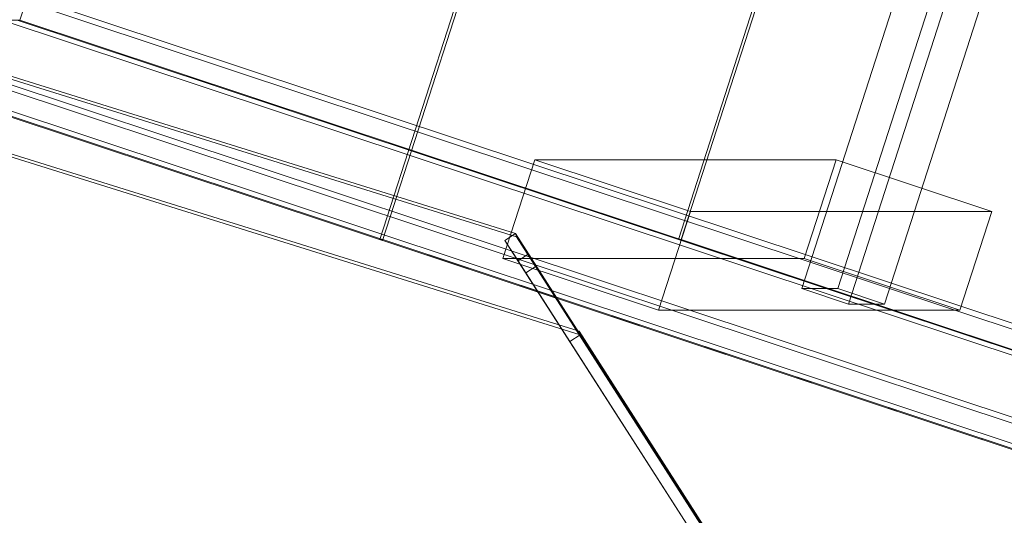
# Model space of a CAD drawing. Header units: millimetres. Extents: x -4395 to 65662, y -65530 to 6847.
# Tile 63 of 256: x -4038 to -3801, y -50779 to -50660. Entities that reach past the tile are written whole.
import ezdxf

# ---------------------------------------------------------------- set-up
doc = ezdxf.new("R2010")
doc.units = ezdxf.units.MM
doc.layers.add('R33_DET_lateral_C07', color=7, linetype='Continuous', lineweight=0)
doc.layers.add('R33_DET_lateral_fines-r33-C07-C02', color=7, linetype='Continuous', lineweight=0)

msp = doc.modelspace()

# ---------------------------------------------------------------- linework, layer by layer
at = {"layer": 'R33_DET_lateral_C07'}
for p, q in [((-3951.241, -50712.888), (-3887.829, -50516.153)), ((-3950.55, -50712.888), (-3887.139, -50516.153)), ((-3879.405, -50712.888), (-3815.993, -50516.153)), ((-3878.714, -50712.888), (-3815.303, -50516.153)), ((-4037.857, -50660.016), (-3995.888, -50529.81)), ((-3849.703, -50724.706), (-3818.457, -50627.764)), ((-3841.069, -50724.706), (-3809.823, -50627.764)), ((-3838.47, -50728.438), (-3807.224, -50631.497)), ((-3798.589, -50631.497), (-3829.836, -50728.438)), ((-4108.545, -50654.314), (2582.09, -52877.133)), ((2586.407, -52877.133), (-4104.228, -50654.314)), ((-4040.336, -50654.314), (2650.299, -52877.133)), ((-4037.857, -50660.016), (-4036.018, -50654.314)), ((2654.617, -52877.133), (-4036.018, -50654.314)), ((2580.252, -52882.836), (-4110.383, -50660.016)), ((-4109.692, -50660.016), (2580.943, -52882.836)), ((-4106.066, -50660.016), (2584.569, -52882.836)), ((2648.461, -52882.836), (-4042.174, -50660.016)), ((-4042.174, -50660.016), (-4037.857, -50660.016)), ((2652.088, -52882.836), (-4038.547, -50660.016)), ((-4038.547, -50660.016), (-4037.857, -50660.016)), ((-4037.857, -50660.016), (2652.779, -52882.836)), ((-3921.626, -50717.466), (-3913.967, -50693.706)), ((-3841.44, -50693.706), (-3913.967, -50693.706)), ((-3913.967, -50693.706), (-3876.522, -50706.146)), ((-3849.099, -50717.466), (-3841.44, -50693.706)), ((-3803.995, -50706.146), (-3841.44, -50693.706)), ((-3884.18, -50729.906), (-3876.522, -50706.146)), ((-3876.522, -50706.146), (-3803.995, -50706.146)), ((-3803.995, -50706.146), (-3811.654, -50729.906)), ((-3195.667, -50963.911), (-3951.241, -50712.888)), ((-3951.241, -50712.888), (-3950.55, -50712.888)), ((-3950.55, -50712.888), (-3194.977, -50963.911)), ((-3123.832, -50963.911), (-3879.405, -50712.888)), ((-3879.405, -50712.888), (-3878.714, -50712.888)), ((-3878.714, -50712.888), (-3123.141, -50963.911)), ((-3884.18, -50729.906), (-3921.626, -50717.466)), ((-3921.626, -50717.466), (-3849.099, -50717.466)), ((-3849.099, -50717.466), (-3811.654, -50729.906)), ((-3838.47, -50728.438), (-3849.703, -50724.706)), ((-3849.703, -50724.706), (-3841.069, -50724.706)), ((-3841.069, -50724.706), (-3829.836, -50728.438)), ((-3829.836, -50728.438), (-3838.47, -50728.438)), ((-3811.654, -50729.906), (-3884.18, -50729.906))]:
    msp.add_line(p, q, dxfattribs=at)
at = {"layer": 'R33_DET_lateral_fines-r33-C07-C02'}
for p, q in [((-4127.037, -50665.082), (-3903.283, -50734.984)), ((-3903.031, -50735.795), (-4126.786, -50665.892)), ((-4064.47, -50665.892), (-3918.611, -50711.459)), ((-3918.36, -50712.27), (-4064.218, -50666.703)), ((-3921.138, -50713.077), (-3918.611, -50711.459)), ((-3804.218, -50890.134), (-3918.611, -50711.459)), ((-3918.611, -50711.459), (-3915.472, -50716.363)), ((-3918.611, -50711.459), (-3918.36, -50712.27)), ((-3921.138, -50713.077), (-3806.744, -50891.752)), ((-3917.998, -50717.981), (-3921.138, -50713.077)), ((-3803.966, -50890.945), (-3918.36, -50712.27)), ((-3915.472, -50716.363), (-3917.998, -50717.981)), ((-3915.472, -50716.363), (-3813.644, -50875.41)), ((-3915.472, -50716.363), (-3913.605, -50719.278)), ((-3816.171, -50877.028), (-3917.998, -50717.981)), ((-3916.132, -50720.896), (-3917.998, -50717.981)), ((-3913.605, -50719.278), (-3916.132, -50720.896)), ((-3905.558, -50737.412), (-3916.132, -50720.896)), ((-3916.132, -50720.896), (-3820.765, -50869.852)), ((-3913.605, -50719.278), (-3903.031, -50735.795)), ((-3818.239, -50868.234), (-3913.605, -50719.278)), ((-3903.283, -50734.984), (-3839.447, -50834.69)), ((-3903.283, -50734.984), (-3903.031, -50735.795)), ((-3903.031, -50735.795), (-3905.558, -50737.412)), ((-3841.722, -50837.118), (-3905.558, -50737.412)), ((-3839.196, -50835.5), (-3903.031, -50735.795))]:
    msp.add_line(p, q, dxfattribs=at)

doc.saveas('drawing.dxf')
